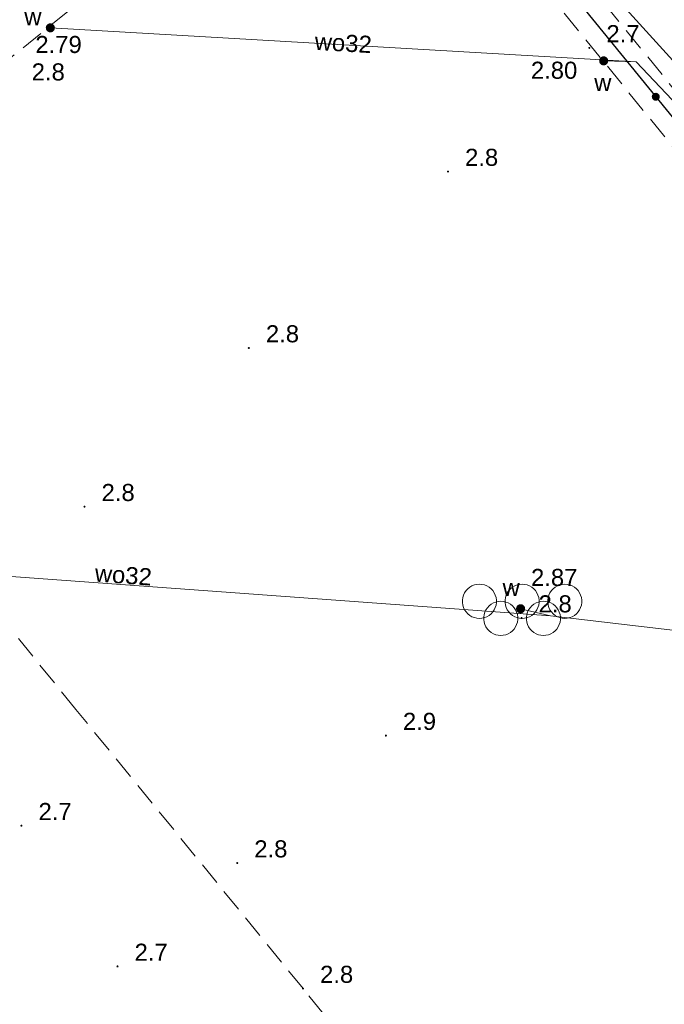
# Model space of a CAD drawing. Extents: x 5474185 to 5474933, y 5916077 to 5916824.
# Tile 134 of 256: x 5474504 to 5474532, y 5916335 to 5916379. Entities that reach past the tile are written whole.
import ezdxf
from ezdxf.enums import TextEntityAlignment as Align

# ---------------------------------------------------------------- set-up
doc = ezdxf.new("R2010")
doc.units = 0
doc.linetypes.add('PRZER2-1', pattern=[1.5, 1, -0.5])
for name, color, linetype, lineweight in [('GSLKOG', 253, 'CONTINUOUS', 35), ('GSPWPN', 253, 'CONTINUOUS', 13), ('GSPWPN_O', 253, 'CONTINUOUS', 13), ('GSSSPS', 254, 'CONTINUOUS', 18), ('GULWPR', 7, 'CONTINUOUS', 18), ('GULWPR_O', 254, 'CONTINUOUS', 18), ('GUPPRZ_O', 40, 'CONTINUOUS', 18), ('GUPWZA', 253, 'CONTINUOUS', 18), ('GUPWZA_O', 253, 'CONTINUOUS', 18)]:
    doc.layers.add(name, color=color, linetype=linetype, lineweight=lineweight)
doc.styles.add('Arial', font='arial.ttf')

msp = doc.modelspace()

# ---------------------------------------------------------------- hatches: boundary and pattern name
at = {"layer": 'GSLKOG'}
msp.add_hatch(color=256, dxfattribs=at).paths.add_polyline_path([(5474532.070894, 5916375.058685), (5474532.02644, 5916375.069217), (5474531.986227, 5916375.090895), (5474531.952995, 5916375.122243), (5474531.929009, 5916375.161123), (5474531.915903, 5916375.204887), (5474531.914569, 5916375.250552), (5474531.925102, 5916375.295005), (5474531.94678, 5916375.335219), (5474531.978127, 5916375.368451), (5474532.017008, 5916375.392437), (5474532.060772, 5916375.405543), (5474532.106437, 5916375.406876), (5474532.15089, 5916375.396344), (5474532.191103, 5916375.374665), (5474532.224335, 5916375.343318), (5474532.248322, 5916375.304438), (5474532.261427, 5916375.260673), (5474532.262761, 5916375.215009), (5474532.252228, 5916375.170556), (5474532.23055, 5916375.130342), (5474532.199203, 5916375.09711), (5474532.160323, 5916375.073124), (5474532.116558, 5916375.060018)])
msp.add_hatch(color=256, dxfattribs=at).paths.add_polyline_path([(5474532.070894, 5916375.058685), (5474532.02644, 5916375.069217), (5474531.986227, 5916375.090895), (5474531.952995, 5916375.122243), (5474531.929009, 5916375.161123), (5474531.915903, 5916375.204887), (5474531.914569, 5916375.250552), (5474531.925102, 5916375.295005), (5474531.94678, 5916375.335219), (5474531.978127, 5916375.368451), (5474532.017008, 5916375.392437), (5474532.060772, 5916375.405543), (5474532.106437, 5916375.406876), (5474532.15089, 5916375.396344), (5474532.191103, 5916375.374665), (5474532.224335, 5916375.343318), (5474532.248322, 5916375.304438), (5474532.261427, 5916375.260673), (5474532.262761, 5916375.215009), (5474532.252228, 5916375.170556), (5474532.23055, 5916375.130342), (5474532.199203, 5916375.09711), (5474532.160323, 5916375.073124), (5474532.116558, 5916375.060018)])
at = {"layer": 'GSPWPN'}
for points in [[(5474529.17, 5916377.335), (5474529.158353, 5916377.336533), (5474529.1475, 5916377.341029), (5474529.13818, 5916377.34818), (5474529.131029, 5916377.3575), (5474529.126533, 5916377.368353), (5474529.125, 5916377.38), (5474529.126533, 5916377.391647), (5474529.131029, 5916377.4025), (5474529.13818, 5916377.41182), (5474529.1475, 5916377.418971), (5474529.158353, 5916377.423467), (5474529.17, 5916377.425), (5474529.181647, 5916377.423467), (5474529.1925, 5916377.418971), (5474529.20182, 5916377.41182), (5474529.208971, 5916377.4025), (5474529.213467, 5916377.391647), (5474529.215, 5916377.38), (5474529.213467, 5916377.368353), (5474529.208971, 5916377.3575), (5474529.20182, 5916377.34818), (5474529.1925, 5916377.341029), (5474529.181647, 5916377.336533)], [(5474522.96, 5916371.905), (5474522.948353, 5916371.906533), (5474522.9375, 5916371.911029), (5474522.92818, 5916371.91818), (5474522.921029, 5916371.9275), (5474522.916533, 5916371.938353), (5474522.915, 5916371.95), (5474522.916533, 5916371.961647), (5474522.921029, 5916371.9725), (5474522.92818, 5916371.98182), (5474522.9375, 5916371.988971), (5474522.948353, 5916371.993467), (5474522.96, 5916371.995), (5474522.971647, 5916371.993467), (5474522.9825, 5916371.988971), (5474522.99182, 5916371.98182), (5474522.998971, 5916371.9725), (5474523.003467, 5916371.961647), (5474523.005, 5916371.95), (5474523.003467, 5916371.938353), (5474522.998971, 5916371.9275), (5474522.99182, 5916371.91818), (5474522.9825, 5916371.911029), (5474522.971647, 5916371.906533)], [(5474514.21, 5916364.155), (5474514.198353, 5916364.156533), (5474514.1875, 5916364.161029), (5474514.17818, 5916364.16818), (5474514.171029, 5916364.1775), (5474514.166533, 5916364.188353), (5474514.165, 5916364.2), (5474514.166533, 5916364.211647), (5474514.171029, 5916364.2225), (5474514.17818, 5916364.23182), (5474514.1875, 5916364.238971), (5474514.198353, 5916364.243467), (5474514.21, 5916364.245), (5474514.221647, 5916364.243467), (5474514.2325, 5916364.238971), (5474514.24182, 5916364.23182), (5474514.248971, 5916364.2225), (5474514.253467, 5916364.211647), (5474514.255, 5916364.2), (5474514.253467, 5916364.188353), (5474514.248971, 5916364.1775), (5474514.24182, 5916364.16818), (5474514.2325, 5916364.161029), (5474514.221647, 5916364.156533)], [(5474506.99, 5916357.185), (5474506.978353, 5916357.186533), (5474506.9675, 5916357.191029), (5474506.95818, 5916357.19818), (5474506.951029, 5916357.2075), (5474506.946533, 5916357.218353), (5474506.945, 5916357.23), (5474506.946533, 5916357.241647), (5474506.951029, 5916357.2525), (5474506.95818, 5916357.26182), (5474506.9675, 5916357.268971), (5474506.978353, 5916357.273467), (5474506.99, 5916357.275), (5474507.001647, 5916357.273467), (5474507.0125, 5916357.268971), (5474507.02182, 5916357.26182), (5474507.028971, 5916357.2525), (5474507.033467, 5916357.241647), (5474507.035, 5916357.23), (5474507.033467, 5916357.218353), (5474507.028971, 5916357.2075), (5474507.02182, 5916357.19818), (5474507.0125, 5916357.191029), (5474507.001647, 5916357.186533)], [(5474526.19, 5916352.295), (5474526.178353, 5916352.296533), (5474526.1675, 5916352.301029), (5474526.15818, 5916352.30818), (5474526.151029, 5916352.3175), (5474526.146533, 5916352.328353), (5474526.145, 5916352.34), (5474526.146533, 5916352.351647), (5474526.151029, 5916352.3625), (5474526.15818, 5916352.37182), (5474526.1675, 5916352.378971), (5474526.178353, 5916352.383467), (5474526.19, 5916352.385), (5474526.201647, 5916352.383467), (5474526.2125, 5916352.378971), (5474526.22182, 5916352.37182), (5474526.228971, 5916352.3625), (5474526.233467, 5916352.351647), (5474526.235, 5916352.34), (5474526.233467, 5916352.328353), (5474526.228971, 5916352.3175), (5474526.22182, 5916352.30818), (5474526.2125, 5916352.301029), (5474526.201647, 5916352.296533)], [(5474520.23, 5916347.135), (5474520.218353, 5916347.136533), (5474520.2075, 5916347.141029), (5474520.19818, 5916347.14818), (5474520.191029, 5916347.1575), (5474520.186533, 5916347.168353), (5474520.185, 5916347.18), (5474520.186533, 5916347.191647), (5474520.191029, 5916347.2025), (5474520.19818, 5916347.21182), (5474520.2075, 5916347.218971), (5474520.218353, 5916347.223467), (5474520.23, 5916347.225), (5474520.241647, 5916347.223467), (5474520.2525, 5916347.218971), (5474520.26182, 5916347.21182), (5474520.268971, 5916347.2025), (5474520.273467, 5916347.191647), (5474520.275, 5916347.18), (5474520.273467, 5916347.168353), (5474520.268971, 5916347.1575), (5474520.26182, 5916347.14818), (5474520.2525, 5916347.141029), (5474520.241647, 5916347.136533)], [(5474504.22, 5916343.175), (5474504.208353, 5916343.176533), (5474504.1975, 5916343.181029), (5474504.18818, 5916343.18818), (5474504.181029, 5916343.1975), (5474504.176533, 5916343.208353), (5474504.175, 5916343.22), (5474504.176533, 5916343.231647), (5474504.181029, 5916343.2425), (5474504.18818, 5916343.25182), (5474504.1975, 5916343.258971), (5474504.208353, 5916343.263467), (5474504.22, 5916343.265), (5474504.231647, 5916343.263467), (5474504.2425, 5916343.258971), (5474504.25182, 5916343.25182), (5474504.258971, 5916343.2425), (5474504.263467, 5916343.231647), (5474504.265, 5916343.22), (5474504.263467, 5916343.208353), (5474504.258971, 5916343.1975), (5474504.25182, 5916343.18818), (5474504.2425, 5916343.181029), (5474504.231647, 5916343.176533)], [(5474513.7, 5916341.535), (5474513.688353, 5916341.536533), (5474513.6775, 5916341.541029), (5474513.66818, 5916341.54818), (5474513.661029, 5916341.5575), (5474513.656533, 5916341.568353), (5474513.655, 5916341.58), (5474513.656533, 5916341.591647), (5474513.661029, 5916341.6025), (5474513.66818, 5916341.61182), (5474513.6775, 5916341.618971), (5474513.688353, 5916341.623467), (5474513.7, 5916341.625), (5474513.711647, 5916341.623467), (5474513.7225, 5916341.618971), (5474513.73182, 5916341.61182), (5474513.738971, 5916341.6025), (5474513.743467, 5916341.591647), (5474513.745, 5916341.58), (5474513.743467, 5916341.568353), (5474513.738971, 5916341.5575), (5474513.73182, 5916341.54818), (5474513.7225, 5916341.541029), (5474513.711647, 5916341.536533)], [(5474508.44, 5916336.995), (5474508.428353, 5916336.996533), (5474508.4175, 5916337.001029), (5474508.40818, 5916337.00818), (5474508.401029, 5916337.0175), (5474508.396533, 5916337.028353), (5474508.395, 5916337.04), (5474508.396533, 5916337.051647), (5474508.401029, 5916337.0625), (5474508.40818, 5916337.07182), (5474508.4175, 5916337.078971), (5474508.428353, 5916337.083467), (5474508.44, 5916337.085), (5474508.451647, 5916337.083467), (5474508.4625, 5916337.078971), (5474508.47182, 5916337.07182), (5474508.478971, 5916337.0625), (5474508.483467, 5916337.051647), (5474508.485, 5916337.04), (5474508.483467, 5916337.028353), (5474508.478971, 5916337.0175), (5474508.47182, 5916337.00818), (5474508.4625, 5916337.001029), (5474508.451647, 5916336.996533)], [(5474516.59, 5916336.025), (5474516.578353, 5916336.026533), (5474516.5675, 5916336.031029), (5474516.55818, 5916336.03818), (5474516.551029, 5916336.0475), (5474516.546533, 5916336.058353), (5474516.545, 5916336.07), (5474516.546533, 5916336.081647), (5474516.551029, 5916336.0925), (5474516.55818, 5916336.10182), (5474516.5675, 5916336.108971), (5474516.578353, 5916336.113467), (5474516.59, 5916336.115), (5474516.601647, 5916336.113467), (5474516.6125, 5916336.108971), (5474516.62182, 5916336.10182), (5474516.628971, 5916336.0925), (5474516.633467, 5916336.081647), (5474516.635, 5916336.07), (5474516.633467, 5916336.058353), (5474516.628971, 5916336.0475), (5474516.62182, 5916336.03818), (5474516.6125, 5916336.031029), (5474516.601647, 5916336.026533)]]:
    msp.add_hatch(color=256, dxfattribs=at).paths.add_polyline_path(points)
at = {"layer": 'GUPWZA'}
for points in [[(5474505.477695, 5916378.060379), (5474505.426448, 5916378.070366), (5474505.379533, 5916378.093276), (5474505.340146, 5916378.127548), (5474505.31097, 5916378.170846), (5474505.293996, 5916378.22022), (5474505.290379, 5916378.272305), (5474505.300366, 5916378.323552), (5474505.323276, 5916378.370467), (5474505.357548, 5916378.409854), (5474505.400846, 5916378.43903), (5474505.45022, 5916378.456004), (5474505.502305, 5916378.459621), (5474505.553552, 5916378.449634), (5474505.600467, 5916378.426724), (5474505.639854, 5916378.392452), (5474505.66903, 5916378.349154), (5474505.686004, 5916378.29978), (5474505.689621, 5916378.247695), (5474505.679634, 5916378.196448), (5474505.656724, 5916378.149533), (5474505.622452, 5916378.110146), (5474505.579154, 5916378.08097), (5474505.52978, 5916378.063996)], [(5474529.8, 5916376.61), (5474529.748236, 5916376.616815), (5474529.7, 5916376.636795), (5474529.658579, 5916376.668579), (5474529.626795, 5916376.71), (5474529.606815, 5916376.758236), (5474529.6, 5916376.81), (5474529.606815, 5916376.861764), (5474529.626795, 5916376.91), (5474529.658579, 5916376.951421), (5474529.7, 5916376.983205), (5474529.748236, 5916377.003185), (5474529.8, 5916377.01), (5474529.851764, 5916377.003185), (5474529.9, 5916376.983205), (5474529.941421, 5916376.951421), (5474529.973205, 5916376.91), (5474529.993185, 5916376.861764), (5474530, 5916376.81), (5474529.993185, 5916376.758236), (5474529.973205, 5916376.71), (5474529.941421, 5916376.668579), (5474529.9, 5916376.636795), (5474529.851764, 5916376.616815)], [(5474526.175536, 5916352.551637), (5474526.123325, 5916352.551787), (5474526.072932, 5916352.565445), (5474526.027792, 5916352.59168), (5474525.990981, 5916352.628704), (5474525.965005, 5916352.673995), (5474525.951637, 5916352.724464), (5474525.951787, 5916352.776675), (5474525.965445, 5916352.827068), (5474525.99168, 5916352.872208), (5474526.028704, 5916352.909019), (5474526.073995, 5916352.934995), (5474526.124464, 5916352.948363), (5474526.176675, 5916352.948213), (5474526.227068, 5916352.934555), (5474526.272208, 5916352.90832), (5474526.309019, 5916352.871296), (5474526.334995, 5916352.826005), (5474526.348363, 5916352.775536), (5474526.348213, 5916352.723325), (5474526.334555, 5916352.672932), (5474526.30832, 5916352.627792), (5474526.271296, 5916352.590981), (5474526.226005, 5916352.565005)]]:
    msp.add_hatch(color=256, dxfattribs=at).paths.add_polyline_path(points)

# ---------------------------------------------------------------- linework, layer by layer
at = {"layer": 'GSLKOG', "linetype": 'Continuous', "lineweight": 30}
msp.add_line((5474520, 5916390.07, 10.18), (5474539.44, 5916366.21, 10.18), dxfattribs=at)
at = {"layer": 'GSSSPS', "linetype": 'PRZER2-1', "lineweight": 13}
for p, q in [((5474538.99, 5916368.06, 10.1), (5474521.91, 5916389.06, 10.1)), ((5474522.39, 5916385.88, 10.1), (5474535.35, 5916369.95, 10.1)), ((5474501.96, 5916375.5, 10.1), (5474513.91, 5916385.16, 10.1)), ((5474506.61, 5916348.33, 10.1), (5474497.01, 5916360.16, 10.1)), ((5474516.59, 5916336.07, 10.1), (5474506.61, 5916348.33, 10.1)), ((5474525.99, 5916324.5, 10.1), (5474516.59, 5916336.07, 10.1))]:
    msp.add_line(p, q, dxfattribs=at)
at = {"layer": 'GSSSPS', "elevation": 10.1, "flags": 128}
for points in [[(5474524.34, 5916353.826666), (5474524.451782, 5916353.818289), (5474524.561066, 5916353.793346), (5474524.665413, 5916353.752393), (5474524.76249, 5916353.696345), (5474524.85013, 5916353.626455), (5474524.926374, 5916353.544283), (5474524.989519, 5916353.451666), (5474525.038155, 5916353.350672), (5474525.071196, 5916353.243557), (5474525.087903, 5916353.132714), (5474525.087903, 5916353.020618), (5474525.071196, 5916352.909775), (5474525.038155, 5916352.80266), (5474524.989519, 5916352.701666), (5474524.926374, 5916352.609049), (5474524.85013, 5916352.526877), (5474524.76249, 5916352.456987), (5474524.665413, 5916352.400939), (5474524.561066, 5916352.359986), (5474524.451782, 5916352.335043), (5474524.34, 5916352.326666), (5474524.228218, 5916352.335043), (5474524.118934, 5916352.359986), (5474524.014587, 5916352.400939), (5474523.91751, 5916352.456987), (5474523.82987, 5916352.526877), (5474523.753626, 5916352.609049), (5474523.690481, 5916352.701666), (5474523.641845, 5916352.80266), (5474523.608804, 5916352.909775), (5474523.592097, 5916353.020618), (5474523.592097, 5916353.132714), (5474523.608804, 5916353.243557), (5474523.641845, 5916353.350672), (5474523.690481, 5916353.451666), (5474523.753626, 5916353.544283), (5474523.82987, 5916353.626455), (5474523.91751, 5916353.696345), (5474524.014587, 5916353.752393), (5474524.118934, 5916353.793346), (5474524.228218, 5916353.818289), (5474524.34, 5916353.826666)], [(5474526.215, 5916353.826666), (5474526.326782, 5916353.818289), (5474526.436066, 5916353.793346), (5474526.540413, 5916353.752393), (5474526.63749, 5916353.696345), (5474526.72513, 5916353.626455), (5474526.801374, 5916353.544283), (5474526.864519, 5916353.451666), (5474526.913155, 5916353.350672), (5474526.946196, 5916353.243557), (5474526.962903, 5916353.132714), (5474526.962903, 5916353.020618), (5474526.946196, 5916352.909775), (5474526.913155, 5916352.80266), (5474526.864519, 5916352.701666), (5474526.801374, 5916352.609049), (5474526.72513, 5916352.526877), (5474526.63749, 5916352.456987), (5474526.540413, 5916352.400939), (5474526.436066, 5916352.359986), (5474526.326782, 5916352.335043), (5474526.215, 5916352.326666), (5474526.103218, 5916352.335043), (5474525.993934, 5916352.359986), (5474525.889587, 5916352.400939), (5474525.79251, 5916352.456987), (5474525.70487, 5916352.526877), (5474525.628626, 5916352.609049), (5474525.565481, 5916352.701666), (5474525.516845, 5916352.80266), (5474525.483804, 5916352.909775), (5474525.467097, 5916353.020618), (5474525.467097, 5916353.132714), (5474525.483804, 5916353.243557), (5474525.516845, 5916353.350672), (5474525.565481, 5916353.451666), (5474525.628626, 5916353.544283), (5474525.70487, 5916353.626455), (5474525.79251, 5916353.696345), (5474525.889587, 5916353.752393), (5474525.993934, 5916353.793346), (5474526.103218, 5916353.818289), (5474526.215, 5916353.826666)], [(5474528.09, 5916353.826666), (5474528.201782, 5916353.818289), (5474528.311066, 5916353.793346), (5474528.415413, 5916353.752393), (5474528.51249, 5916353.696345), (5474528.60013, 5916353.626455), (5474528.676374, 5916353.544283), (5474528.739519, 5916353.451666), (5474528.788155, 5916353.350672), (5474528.821196, 5916353.243557), (5474528.837903, 5916353.132714), (5474528.837903, 5916353.020618), (5474528.821196, 5916352.909775), (5474528.788155, 5916352.80266), (5474528.739519, 5916352.701666), (5474528.676374, 5916352.609049), (5474528.60013, 5916352.526877), (5474528.51249, 5916352.456987), (5474528.415413, 5916352.400939), (5474528.311066, 5916352.359986), (5474528.201782, 5916352.335043), (5474528.09, 5916352.326666), (5474527.978218, 5916352.335043), (5474527.868934, 5916352.359986), (5474527.764587, 5916352.400939), (5474527.66751, 5916352.456987), (5474527.57987, 5916352.526877), (5474527.503626, 5916352.609049), (5474527.440481, 5916352.701666), (5474527.391845, 5916352.80266), (5474527.358804, 5916352.909775), (5474527.342097, 5916353.020618), (5474527.342097, 5916353.132714), (5474527.358804, 5916353.243557), (5474527.391845, 5916353.350672), (5474527.440481, 5916353.451666), (5474527.503626, 5916353.544283), (5474527.57987, 5916353.626455), (5474527.66751, 5916353.696345), (5474527.764587, 5916353.752393), (5474527.868934, 5916353.793346), (5474527.978218, 5916353.818289), (5474528.09, 5916353.826666)], [(5474525.2775, 5916353.076666), (5474525.389282, 5916353.068289), (5474525.498566, 5916353.043346), (5474525.602913, 5916353.002393), (5474525.69999, 5916352.946345), (5474525.78763, 5916352.876455), (5474525.863874, 5916352.794283), (5474525.927019, 5916352.701666), (5474525.975655, 5916352.600672), (5474526.008696, 5916352.493557), (5474526.025403, 5916352.382714), (5474526.025403, 5916352.270618), (5474526.008696, 5916352.159775), (5474525.975655, 5916352.05266), (5474525.927019, 5916351.951666), (5474525.863874, 5916351.859049), (5474525.78763, 5916351.776877), (5474525.69999, 5916351.706987), (5474525.602913, 5916351.650939), (5474525.498566, 5916351.609986), (5474525.389282, 5916351.585043), (5474525.2775, 5916351.576666), (5474525.165718, 5916351.585043), (5474525.056434, 5916351.609986), (5474524.952087, 5916351.650939), (5474524.85501, 5916351.706987), (5474524.76737, 5916351.776877), (5474524.691126, 5916351.859049), (5474524.627981, 5916351.951666), (5474524.579345, 5916352.05266), (5474524.546304, 5916352.159775), (5474524.529597, 5916352.270618), (5474524.529597, 5916352.382714), (5474524.546304, 5916352.493557), (5474524.579345, 5916352.600672), (5474524.627981, 5916352.701666), (5474524.691126, 5916352.794283), (5474524.76737, 5916352.876455), (5474524.85501, 5916352.946345), (5474524.952087, 5916353.002393), (5474525.056434, 5916353.043346), (5474525.165718, 5916353.068289), (5474525.2775, 5916353.076666)], [(5474527.1525, 5916353.076666), (5474527.264282, 5916353.068289), (5474527.373566, 5916353.043346), (5474527.477913, 5916353.002393), (5474527.57499, 5916352.946345), (5474527.66263, 5916352.876455), (5474527.738874, 5916352.794283), (5474527.802019, 5916352.701666), (5474527.850655, 5916352.600672), (5474527.883696, 5916352.493557), (5474527.900403, 5916352.382714), (5474527.900403, 5916352.270618), (5474527.883696, 5916352.159775), (5474527.850655, 5916352.05266), (5474527.802019, 5916351.951666), (5474527.738874, 5916351.859049), (5474527.66263, 5916351.776877), (5474527.57499, 5916351.706987), (5474527.477913, 5916351.650939), (5474527.373566, 5916351.609986), (5474527.264282, 5916351.585043), (5474527.1525, 5916351.576666), (5474527.040718, 5916351.585043), (5474526.931434, 5916351.609986), (5474526.827087, 5916351.650939), (5474526.73001, 5916351.706987), (5474526.64237, 5916351.776877), (5474526.566126, 5916351.859049), (5474526.502981, 5916351.951666), (5474526.454345, 5916352.05266), (5474526.421304, 5916352.159775), (5474526.404597, 5916352.270618), (5474526.404597, 5916352.382714), (5474526.421304, 5916352.493557), (5474526.454345, 5916352.600672), (5474526.502981, 5916352.701666), (5474526.566126, 5916352.794283), (5474526.64237, 5916352.876455), (5474526.73001, 5916352.946345), (5474526.827087, 5916353.002393), (5474526.931434, 5916353.043346), (5474527.040718, 5916353.068289), (5474527.1525, 5916353.076666)]]:
    msp.add_lwpolyline(points, close=True, dxfattribs=at)
at = {"layer": 'GULWPR', "linetype": 'Continuous', "lineweight": 13}
msp.add_line((5474559.13, 5916347.7, 10.14), (5474515.47, 5916396.05, 10.14), dxfattribs=at)
at = {"layer": 'GULWPR', "linetype": 'Continuous', "lineweight": 18, "elevation": 10.14, "flags": 128}
for points in [[(5474505.49, 5916378.26), (5474531.22, 5916376.77)], [(5474529.8, 5916376.81), (5474531.22, 5916376.77)], [(5474531.22, 5916376.77), (5474557.64, 5916348.9)], [(5474501.95, 5916354.3), (5474527.46, 5916352.44)], [(5474527.46, 5916352.44), (5474526.15, 5916352.75)], [(5474527.46, 5916352.44), (5474557.64, 5916348.9)]]:
    msp.add_lwpolyline(points, dxfattribs=at)

# ---------------------------------------------------------------- texts
at = {"layer": 'GSPWPN_O', "linetype": 'Continuous', "lineweight": 0, "style": 'Arial'}
for s, p in [('2.7', (5474529.92, 5916377.63, 10.8)), ('2.8', (5474504.67, 5916375.95, 10.8)), ('2.8', (5474523.71, 5916372.2, 10.8)), ('2.8', (5474514.96, 5916364.45, 10.8)), ('2.8', (5474507.74, 5916357.48, 10.8)), ('2.8', (5474526.94, 5916352.59, 10.8)), ('2.9', (5474520.98, 5916347.43, 10.8)), ('2.7', (5474504.97, 5916343.47, 10.8)), ('2.8', (5474514.45, 5916341.83, 10.8)), ('2.7', (5474509.19, 5916337.29, 10.8)), ('2.8', (5474517.34, 5916336.32, 10.8))]:
    msp.add_text(s, height=0.75, dxfattribs=at).set_placement(p)
at = {"layer": 'GULWPR_O', "linetype": 'Continuous', "lineweight": 0, "style": 'Arial'}
for rotation, p in [(356.685757, (5474518.338033, 5916377.222013, 10.8)), (355.829798, (5474508.671667, 5916353.85529, 10.8))]:
    msp.add_text('wo32', height=0.75, rotation=rotation, dxfattribs=at).set_placement(p, align=Align.CENTER)
at = {"layer": 'GUPPRZ_O', "linetype": 'Continuous', "lineweight": 0, "style": 'Arial'}
for s, p in [('2.79', (5474504.83234, 5916377.154437, 10.8)), ('2.80', (5474526.601665, 5916376.023568, 10.8)), ('2.87', (5474526.607893, 5916353.74936, 10.8))]:
    msp.add_text(s, height=0.75, dxfattribs=at).set_placement(p)
at = {"layer": 'GUPWZA_O', "linetype": 'Continuous', "lineweight": 0, "style": 'Arial'}
for p in [(5474505.101037, 5916378.373922, 10.8), (5474530.140669, 5916375.48248, 10.8), (5474526.114271, 5916353.304379, 10.8)]:
    msp.add_text('w', height=0.75, dxfattribs=at).set_placement(p, align=Align.RIGHT)

doc.saveas('drawing.dxf')
